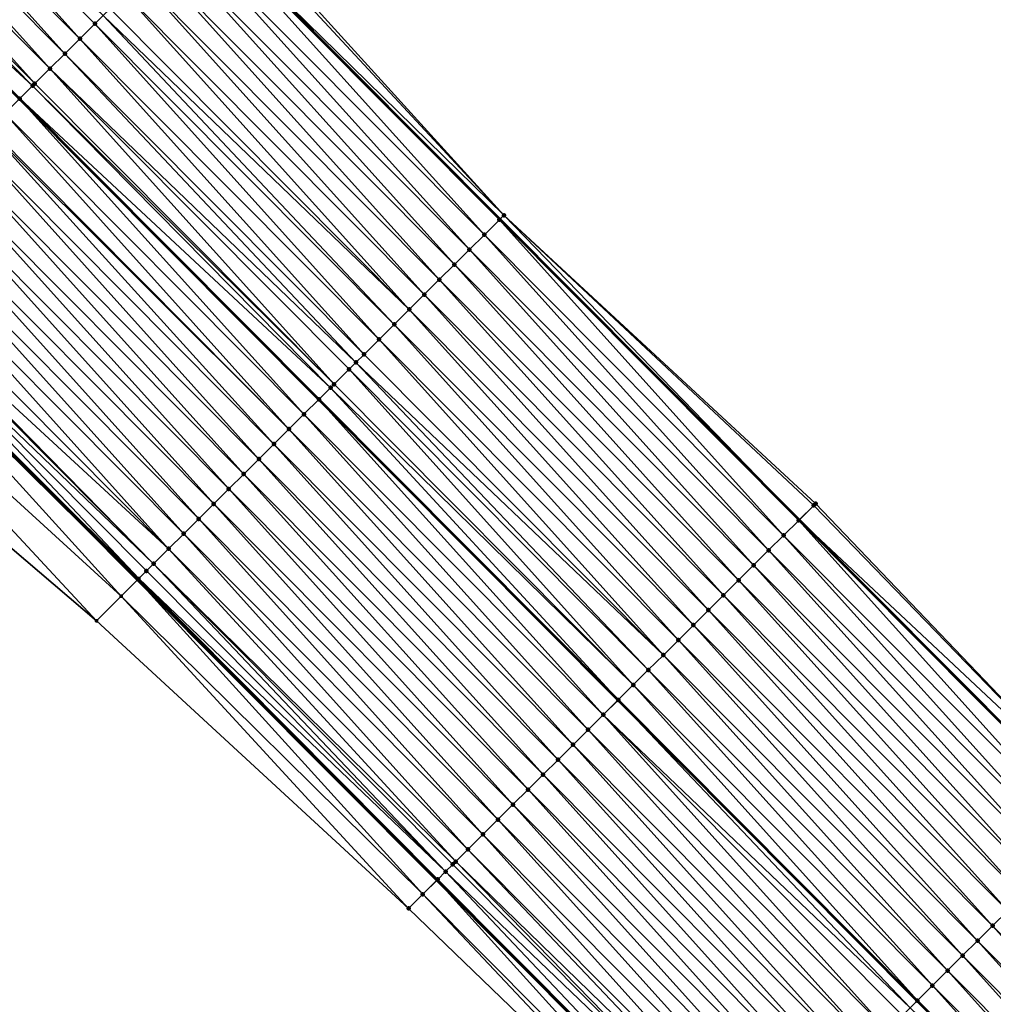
# Model space of a CAD drawing. Header units: feet. Extents: x 2017353 to 2024169, y 808050 to 818690.
# Tile 208 of 256: x 2020226 to 2020272, y 816005 to 816052. Entities that reach past the tile are written whole.
import ezdxf

# ---------------------------------------------------------------- set-up
doc = ezdxf.new("R2010")
doc.units = ezdxf.units.FT
doc.header["$MEASUREMENT"] = 0
for name, color, linetype, lineweight in [('EP_Travel Lane', 172, 'Continuous', 53), ('SB-Road Shots', 141, 'Continuous', 100), ('SB-Road X-Section', 40, 'Continuous', 13), ('STRIPING', 60, 'Continuous', 53)]:
    doc.layers.add(name, color=color, linetype=linetype, lineweight=lineweight)
doc.layers.add('I-77-MM15-17_SB-Surface-BORDER', color=7, linetype='Continuous')
doc.layers.add('I-77-MM15-17_SB-Surface-TIN', color=7, linetype='Continuous')

msp = doc.modelspace()

# ---------------------------------------------------------------- linework, layer by layer
at = {"layer": 'EP_Travel Lane'}
for points in [[(2020178.348156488, 816113.2607741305, 251.1226351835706), (2020192.455198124, 816099.0841670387, 250.9992503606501), (2020206.562167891, 816084.9076321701, 250.8584773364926), (2020220.669156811, 816070.7310780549, 250.7223292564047), (2020234.77671693, 816056.5539499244, 250.7243469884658), (2020248.883790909, 816042.3773103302, 250.6087816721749), (2020262.990891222, 816028.2006442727, 250.4995820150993), (2020277.09796021, 816014.0240096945, 250.3827974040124)], [(2020147.136741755, 816110.4209932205, 250.7558075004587), (2020161.246465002, 816096.2471822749, 250.6169711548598), (2020175.356261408, 816082.0732978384, 250.4958218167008), (2020189.466189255, 816067.899281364, 250.406463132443), (2020203.575907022, 816053.7254759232, 250.2663043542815), (2020217.685651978, 816039.5516431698, 250.1327209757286), (2020231.795476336, 816025.3777306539, 250.0183346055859), (2020245.905299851, 816011.2038189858, 249.903746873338), (2020260.015170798, 815997.0298596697, 249.8006359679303), (2020274.125037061, 815982.8559050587, 249.6963866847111)]]:
    msp.add_polyline3d(points, dxfattribs=at)
at = {"layer": 'I-77-MM15-17_SB-Surface-BORDER', "color": 3, "linetype": 'Continuous', "lineweight": -3}
for points in [[(2020179.032335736, 816113.9416686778, 251.1138559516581), (2020193.445964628, 816100.0700636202, 251.0002424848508), (2020206.73859985, 816085.0831962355, 250.8587358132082), (2020221.353351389, 816071.4119583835, 250.7171150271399), (2020235.612279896, 816057.3853732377, 250.7291265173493), (2020249.069134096, 816042.5617324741, 250.610179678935), (2020263.764641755, 816028.9705800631, 250.5017501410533), (2020277.581911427, 816014.5055531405, 250.3867891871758)], [(2020272.17283029, 815980.9141399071, 249.5921255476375), (2020258.970484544, 815995.99076692, 249.7441326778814), (2020244.573636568, 816009.8793578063, 249.8230065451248), (2020229.854238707, 816023.4470217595, 249.8970260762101), (2020214.590293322, 816036.4732472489, 249.918203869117), (2020202.082503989, 816052.2403502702, 250.1515046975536), (2020187.715242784, 816066.1582150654, 250.2506609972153), (2020174.756157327, 816081.4764765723, 250.4549327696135), (2020159.982902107, 816094.9905637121, 250.5269917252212), (2020146.820160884, 816110.106126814, 250.7363368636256)]]:
    msp.add_polyline3d(points, dxfattribs=at)
at = {"layer": 'I-77-MM15-17_SB-Surface-TIN', "color": 128, "linetype": 'Continuous', "lineweight": -3}
for points in [[(2020229.080595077, 816050.8872670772, 250.5443900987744), (2020215.682135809, 816065.7695019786, 250.6045951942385), (2020214.973204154, 816065.0642247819, 250.5833443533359)], [(2020229.080595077, 816050.8872670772, 250.5443900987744), (2020229.789541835, 816051.5925290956, 250.5692940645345), (2020215.682135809, 816065.7695019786, 250.6045951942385)], [(2020229.789541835, 816051.5925290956, 250.5692940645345), (2020230.177408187, 816051.9783808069, 250.5827631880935), (2020215.682135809, 816065.7695019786, 250.6045951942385)], [(2020228.371650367, 816050.1820029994, 250.5199817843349), (2020214.973204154, 816065.0642247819, 250.5833443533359), (2020214.264268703, 816064.358951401, 250.5611750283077)], [(2020228.371650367, 816050.1820029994, 250.5199817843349), (2020229.080595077, 816050.8872670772, 250.5443900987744), (2020214.973204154, 816065.0642247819, 250.5833443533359)], [(2020227.662701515, 816049.4767430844, 250.4945714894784), (2020214.264268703, 816064.358951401, 250.5611750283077), (2020213.555330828, 816063.6536804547, 250.5384197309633)], [(2020227.662701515, 816049.4767430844, 250.4945714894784), (2020228.371650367, 816050.1820029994, 250.5199817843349), (2020214.264268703, 816064.358951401, 250.5611750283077)], [(2020226.953740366, 816048.7714955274, 250.4661866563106), (2020213.555330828, 816063.6536804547, 250.5384197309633), (2020212.846388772, 816062.9484137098, 250.5146531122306)], [(2020226.953740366, 816048.7714955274, 250.4661866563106), (2020227.662701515, 816049.4767430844, 250.4945714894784), (2020213.555330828, 816063.6536804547, 250.5384197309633)], [(2020226.851553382, 816048.669845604, 250.4618780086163), (2020212.846388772, 816062.9484137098, 250.5146531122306), (2020212.137445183, 816062.2431485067, 250.4905153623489)], [(2020226.851553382, 816048.669845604, 250.4618780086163), (2020226.953740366, 816048.7714955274, 250.4661866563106), (2020212.846388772, 816062.9484137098, 250.5146531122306)], [(2020226.244770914, 816048.0662563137, 250.4357935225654), (2020212.137445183, 816062.2431485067, 250.4905153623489), (2020226.236051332, 816048.0575827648, 250.4354008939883)], [(2020226.244770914, 816048.0662563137, 250.4357935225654), (2020226.851553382, 816048.669845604, 250.4618780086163), (2020212.137445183, 816062.2431485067, 250.4905153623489)], [(2020249.069134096, 816042.5617324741, 250.610179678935), (2020235.612279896, 816057.3853732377, 250.7291265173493), (2020235.46095215, 816057.2347898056, 250.7289155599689)], [(2020249.069134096, 816042.5617324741, 250.610179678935), (2020235.46095215, 816057.2347898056, 250.7289155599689), (2020234.77671693, 816056.5539499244, 250.7243469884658)], [(2020248.150253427, 816041.6475051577, 250.5927181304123), (2020234.752088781, 816056.5294439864, 250.7241825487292), (2020234.043179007, 816055.8241448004, 250.7082248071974)], [(2020248.859162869, 816042.352804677, 250.6085959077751), (2020234.77671693, 816056.5539499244, 250.7243469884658), (2020234.752088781, 816056.5294439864, 250.7241825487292)], [(2020248.150253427, 816041.6475051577, 250.5927181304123), (2020248.859162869, 816042.352804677, 250.6085959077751), (2020234.752088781, 816056.5294439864, 250.7241825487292)], [(2020249.069134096, 816042.5617324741, 250.610179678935), (2020234.77671693, 816056.5539499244, 250.7243469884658), (2020248.883790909, 816042.3773103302, 250.6087816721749)], [(2020248.859162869, 816042.352804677, 250.6085959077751), (2020248.883790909, 816042.3773103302, 250.6087816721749), (2020234.77671693, 816056.5539499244, 250.7243469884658)], [(2020247.441293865, 816040.9422560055, 250.5647169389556), (2020234.043179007, 816055.8241448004, 250.7082248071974), (2020233.334235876, 816055.118879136, 250.6841983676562)], [(2020247.441293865, 816040.9422560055, 250.5647169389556), (2020248.150253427, 816041.6475051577, 250.5927181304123), (2020234.043179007, 816055.8241448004, 250.7082248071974)], [(2020246.732343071, 816040.236998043, 250.5388363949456), (2020233.334235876, 816055.118879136, 250.6841983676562), (2020232.625291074, 816054.4136151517, 250.6597676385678)], [(2020246.732343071, 816040.236998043, 250.5388363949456), (2020247.441293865, 816040.9422560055, 250.5647169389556), (2020233.334235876, 816055.118879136, 250.6841983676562)], [(2020246.023399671, 816039.5317326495, 250.5147445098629), (2020232.625291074, 816054.4136151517, 250.6597676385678), (2020231.916358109, 816053.7083392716, 250.6382001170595)], [(2020246.023399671, 816039.5317326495, 250.5147445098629), (2020246.732343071, 816040.236998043, 250.5388363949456), (2020232.625291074, 816054.4136151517, 250.6597676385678)], [(2020245.314461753, 816038.8264617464, 250.4919788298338), (2020231.916358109, 816053.7083392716, 250.6382001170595), (2020231.207420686, 816053.0030678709, 250.6155544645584)], [(2020245.314461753, 816038.8264617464, 250.4919788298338), (2020246.023399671, 816039.5317326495, 250.5147445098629), (2020231.916358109, 816053.7083392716, 250.6382001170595)], [(2020244.605524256, 816038.1211904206, 250.4693148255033), (2020231.207420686, 816053.0030678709, 250.6155544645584), (2020230.498483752, 816052.2977959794, 250.5930269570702)], [(2020244.605524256, 816038.1211904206, 250.4693148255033), (2020245.314461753, 816038.8264617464, 250.4919788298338), (2020231.207420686, 816053.0030678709, 250.6155544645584)], [(2020244.605524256, 816038.1211904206, 250.4693148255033), (2020230.498483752, 816052.2977959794, 250.5930269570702), (2020230.177408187, 816051.9783808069, 250.5827631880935)], [(2020243.896584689, 816037.4159211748, 250.4461502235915), (2020230.177408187, 816051.9783808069, 250.5827631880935), (2020229.789541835, 816051.5925290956, 250.5692940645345)], [(2020243.896584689, 816037.4159211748, 250.4461502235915), (2020244.605524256, 816038.1211904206, 250.4693148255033), (2020230.177408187, 816051.9783808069, 250.5827631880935)], [(2020243.187646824, 816036.710650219, 250.4233971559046), (2020229.789541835, 816051.5925290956, 250.5692940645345), (2020229.080595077, 816050.8872670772, 250.5443900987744)], [(2020243.187646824, 816036.710650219, 250.4233971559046), (2020243.896584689, 816037.4159211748, 250.4461502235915), (2020229.789541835, 816051.5925290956, 250.5692940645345)], [(2020242.478707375, 816036.0053808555, 250.4002608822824), (2020229.080595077, 816050.8872670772, 250.5443900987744), (2020228.371650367, 816050.1820029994, 250.5199817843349)], [(2020242.478707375, 816036.0053808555, 250.4002608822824), (2020243.187646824, 816036.710650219, 250.4233971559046), (2020229.080595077, 816050.8872670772, 250.5443900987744)], [(2020242.093796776, 816035.622467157, 250.3871830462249), (2020228.371650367, 816050.1820029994, 250.5199817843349), (2020227.662701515, 816049.4767430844, 250.4945714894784)], [(2020242.093796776, 816035.622467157, 250.3871830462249), (2020242.478707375, 816036.0053808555, 250.4002608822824), (2020228.371650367, 816050.1820029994, 250.5199817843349)], [(2020241.060798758, 816034.5948719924, 250.3468000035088), (2020227.662701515, 816049.4767430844, 250.4945714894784), (2020226.953740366, 816048.7714955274, 250.4661866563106)], [(2020241.76976196, 816035.3001174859, 250.3756818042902), (2020242.093796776, 816035.622467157, 250.3871830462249), (2020227.662701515, 816049.4767430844, 250.4945714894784)], [(2020241.060798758, 816034.5948719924, 250.3468000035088), (2020241.76976196, 816035.3001174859, 250.3756818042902), (2020227.662701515, 816049.4767430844, 250.4945714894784)], [(2020240.896733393, 816034.4316728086, 250.3394094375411), (2020226.851553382, 816048.669845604, 250.4618780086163), (2020226.244770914, 816048.0662563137, 250.4357935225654)], [(2020241.060798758, 816034.5948719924, 250.3468000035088), (2020226.953740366, 816048.7714955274, 250.4661866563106), (2020226.851553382, 816048.669845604, 250.4618780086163)], [(2020240.896733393, 816034.4316728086, 250.3394094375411), (2020241.060798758, 816034.5948719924, 250.3468000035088), (2020226.851553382, 816048.669845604, 250.4618780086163)], [(2020239.642842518, 816033.1844109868, 250.2818197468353), (2020226.236051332, 816048.0575827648, 250.4354008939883), (2020225.535795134, 816047.3610234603, 250.4038695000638)], [(2020226.244770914, 816048.0662563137, 250.4357935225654), (2020226.236051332, 816048.0575827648, 250.4354008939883), (2020240.343099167, 816033.880969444, 250.313508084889)], [(2020239.642842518, 816033.1844109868, 250.2818197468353), (2020240.343099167, 816033.880969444, 250.313508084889), (2020226.236051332, 816048.0575827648, 250.4354008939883)], [(2020240.351818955, 816033.8896431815, 250.3139026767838), (2020240.896733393, 816034.4316728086, 250.3394094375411), (2020226.244770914, 816048.0662563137, 250.4357935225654)], [(2020240.351818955, 816033.8896431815, 250.3139026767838), (2020226.244770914, 816048.0662563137, 250.4357935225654), (2020240.343099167, 816033.880969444, 250.313508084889)], [(2020238.933879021, 816032.4791657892, 250.2528667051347), (2020225.535795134, 816047.3610234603, 250.4038695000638), (2020224.826819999, 816046.655789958, 250.372101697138)], [(2020238.933879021, 816032.4791657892, 250.2528667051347), (2020239.642842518, 816033.1844109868, 250.2818197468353), (2020225.535795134, 816047.3610234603, 250.4038695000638)], [(2020238.933879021, 816032.4791657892, 250.2528667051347), (2020224.826819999, 816046.655789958, 250.372101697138), (2020224.764604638, 816046.5939028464, 250.3693252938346)], [(2020238.224924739, 816031.7739113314, 250.2261425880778), (2020224.764604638, 816046.5939028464, 250.3693252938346), (2020224.1178506, 816045.9505506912, 250.341721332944)], [(2020238.224924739, 816031.7739113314, 250.2261425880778), (2020238.933879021, 816032.4791657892, 250.2528667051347), (2020224.764604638, 816046.5939028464, 250.3693252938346)], [(2020237.515982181, 816031.0686450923, 250.202254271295), (2020224.1178506, 816045.9505506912, 250.341721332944), (2020223.408896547, 816045.2452960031, 250.3150529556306)], [(2020237.515982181, 816031.0686450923, 250.202254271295), (2020238.224924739, 816031.7739113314, 250.2261425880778), (2020224.1178506, 816045.9505506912, 250.341721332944)], [(2020236.807054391, 816030.3633640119, 250.1819382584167), (2020223.408896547, 816045.2452960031, 250.3150529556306), (2020222.699970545, 816044.5400131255, 250.2951697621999)], [(2020236.807054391, 816030.3633640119, 250.1819382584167), (2020237.515982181, 816031.0686450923, 250.202254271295), (2020223.408896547, 816045.2452960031, 250.3150529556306)], [(2020236.098132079, 816029.6580774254, 250.1629475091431), (2020222.699970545, 816044.5400131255, 250.2951697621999), (2020221.991053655, 816043.8347210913, 250.2774906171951)], [(2020236.098132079, 816029.6580774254, 250.1629475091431), (2020236.807054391, 816030.3633640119, 250.1819382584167), (2020222.699970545, 816044.5400131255, 250.2951697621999)], [(2020235.389199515, 816028.9528011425, 250.1414767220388), (2020221.991053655, 816043.8347210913, 250.2774906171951), (2020221.282130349, 816043.1294355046, 250.2582595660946)], [(2020235.389199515, 816028.9528011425, 250.1414767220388), (2020236.098132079, 816029.6580774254, 250.1629475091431), (2020221.991053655, 816043.8347210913, 250.2774906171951)], [(2020234.680258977, 816028.2475328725, 250.1180772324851), (2020221.282130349, 816043.1294355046, 250.2582595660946), (2020220.573192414, 816042.4241646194, 250.235489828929)], [(2020234.680258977, 816028.2475328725, 250.1180772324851), (2020235.389199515, 816028.9528011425, 250.1414767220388), (2020221.282130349, 816043.1294355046, 250.2582595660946)], [(2020249.069134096, 816042.5617324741, 250.610179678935), (2020248.883790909, 816042.3773103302, 250.6087816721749), (2020262.990891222, 816028.2006442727, 250.4995820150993)], [(2020263.675115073, 816028.8814963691, 250.5013053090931), (2020249.069134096, 816042.5617324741, 250.610179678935), (2020262.990891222, 816028.2006442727, 250.4995820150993)], [(2020263.675115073, 816028.8814963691, 250.5013053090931), (2020263.764641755, 816028.9705800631, 250.5017501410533), (2020249.069134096, 816042.5617324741, 250.610179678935)], [(2020233.971318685, 816027.5422643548, 250.0947373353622), (2020220.573192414, 816042.4241646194, 250.235489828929), (2020219.864260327, 816041.7188878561, 250.2141348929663)], [(2020233.971318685, 816027.5422643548, 250.0947373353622), (2020234.680258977, 816028.2475328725, 250.1180772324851), (2020220.573192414, 816042.4241646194, 250.235489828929)], [(2020262.257335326, 816027.4708580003, 250.4790165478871), (2020248.859162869, 816042.352804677, 250.6085959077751), (2020248.150253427, 816041.6475051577, 250.5927181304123)], [(2020262.966263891, 816028.1761383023, 250.4995199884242), (2020248.883790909, 816042.3773103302, 250.6087816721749), (2020248.859162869, 816042.352804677, 250.6085959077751)], [(2020262.257335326, 816027.4708580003, 250.4790165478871), (2020262.966263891, 816028.1761383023, 250.4995199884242), (2020248.859162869, 816042.352804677, 250.6085959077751)], [(2020262.966263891, 816028.1761383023, 250.4995199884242), (2020262.990891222, 816028.2006442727, 250.4995820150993), (2020248.883790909, 816042.3773103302, 250.6087816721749)], [(2020233.262376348, 816026.8369978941, 250.0709023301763), (2020219.864260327, 816041.7188878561, 250.2141348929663), (2020219.155327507, 816041.0136118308, 250.1926024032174)], [(2020233.262376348, 816026.8369978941, 250.0709023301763), (2020233.971318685, 816027.5422643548, 250.0947373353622), (2020219.864260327, 816041.7188878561, 250.2141348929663)], [(2020261.54838074, 816026.7656038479, 250.4522189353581), (2020248.150253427, 816041.6475051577, 250.5927181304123), (2020247.441293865, 816040.9422560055, 250.5647169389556)], [(2020261.54838074, 816026.7656038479, 250.4522189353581), (2020262.257335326, 816027.4708580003, 250.4790165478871), (2020248.150253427, 816041.6475051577, 250.5927181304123)], [(2020233.262376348, 816026.8369978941, 250.0709023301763), (2020219.155327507, 816041.0136118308, 250.1926024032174), (2020218.532229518, 816040.3937661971, 250.1690436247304)], [(2020260.839420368, 816026.0603555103, 250.4240216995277), (2020247.441293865, 816040.9422560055, 250.5647169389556), (2020246.732343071, 816040.236998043, 250.5388363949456)], [(2020260.839420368, 816026.0603555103, 250.4240216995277), (2020261.54838074, 816026.7656038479, 250.4522189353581), (2020247.441293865, 816040.9422560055, 250.5647169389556)], [(2020232.553409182, 816026.1317563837, 250.0410617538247), (2020218.446369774, 816040.3083608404, 250.1650439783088), (2020218.116693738, 816039.9804410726, 250.148288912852)], [(2020232.553409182, 816026.1317563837, 250.0410617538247), (2020218.532229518, 816040.3937661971, 250.1690436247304), (2020218.446369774, 816040.3083608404, 250.1650439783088)], [(2020232.553409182, 816026.1317563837, 250.0410617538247), (2020233.262376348, 816026.8369978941, 250.0709023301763), (2020218.532229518, 816040.3937661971, 250.1690436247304)], [(2020260.130469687, 816025.355097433, 250.3981687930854), (2020246.732343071, 816040.236998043, 250.5388363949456), (2020246.023399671, 816039.5317326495, 250.5147445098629)], [(2020260.130469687, 816025.355097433, 250.3981687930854), (2020260.839420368, 816026.0603555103, 250.4240216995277), (2020246.732343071, 816040.236998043, 250.5388363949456)], [(2020231.854641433, 816025.4365798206, 250.0214313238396), (2020218.116693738, 816039.9804410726, 250.148288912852), (2020217.685651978, 816039.5516431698, 250.1327209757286)], [(2020231.854641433, 816025.4365798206, 250.0214313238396), (2020232.213515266, 816025.793662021, 250.0251356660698), (2020218.116693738, 816039.9804410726, 250.148288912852)], [(2020232.213515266, 816025.793662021, 250.0251356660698), (2020232.553409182, 816026.1317563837, 250.0410617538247), (2020218.116693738, 816039.9804410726, 250.148288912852)], [(2020231.01780582, 816024.604212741, 249.9776311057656), (2020217.563697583, 816039.430323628, 250.1283163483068), (2020216.232197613, 816038.1061521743, 250.0321907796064)], [(2020217.563697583, 816039.430323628, 250.1283163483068), (2020231.795476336, 816025.3777306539, 250.0183346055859), (2020217.685651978, 816039.5516431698, 250.1327209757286)], [(2020231.01780582, 816024.604212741, 249.9776311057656), (2020231.795476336, 816025.3777306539, 250.0183346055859), (2020217.563697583, 816039.430323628, 250.1283163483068)], [(2020231.854641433, 816025.4365798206, 250.0214313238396), (2020217.685651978, 816039.5516431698, 250.1327209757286), (2020231.795476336, 816025.3777306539, 250.0183346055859)], [(2020259.421527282, 816024.6498310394, 250.3743176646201), (2020246.023399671, 816039.5317326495, 250.5147445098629), (2020245.314461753, 816038.8264617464, 250.4919788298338)], [(2020259.421527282, 816024.6498310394, 250.3743176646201), (2020260.130469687, 816025.355097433, 250.3981687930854), (2020246.023399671, 816039.5317326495, 250.5147445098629)], [(2020258.712582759, 816023.9445667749, 250.3499540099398), (2020245.314461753, 816038.8264617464, 250.4919788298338), (2020244.605524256, 816038.1211904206, 250.4693148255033)], [(2020258.712582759, 816023.9445667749, 250.3499540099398), (2020259.421527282, 816024.6498310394, 250.3743176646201), (2020245.314461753, 816038.8264617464, 250.4919788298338)], [(2020229.854238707, 816023.4470217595, 249.8970260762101), (2020216.232197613, 816038.1061521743, 250.0321907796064), (2020214.590293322, 816036.4732472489, 249.918203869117)], [(2020231.01780582, 816024.604212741, 249.9776311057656), (2020216.232197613, 816038.1061521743, 250.0321907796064), (2020229.854238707, 816023.4470217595, 249.8970260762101)], [(2020258.003642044, 816023.239298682, 250.3265118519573), (2020244.605524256, 816038.1211904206, 250.4693148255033), (2020243.896584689, 816037.4159211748, 250.4461502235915)], [(2020258.003642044, 816023.239298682, 250.3265118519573), (2020258.712582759, 816023.9445667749, 250.3499540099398), (2020244.605524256, 816038.1211904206, 250.4693148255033)], [(2020257.294699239, 816022.5340326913, 250.3025637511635), (2020243.896584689, 816037.4159211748, 250.4461502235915), (2020243.187646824, 816036.710650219, 250.4233971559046)], [(2020257.294699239, 816022.5340326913, 250.3025637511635), (2020258.003642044, 816023.239298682, 250.3265118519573), (2020243.896584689, 816037.4159211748, 250.4461502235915)], [(2020256.58574846, 816021.8287747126, 250.2766870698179), (2020243.187646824, 816036.710650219, 250.4233971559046), (2020242.478707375, 816036.0053808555, 250.4002608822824)], [(2020256.58574846, 816021.8287747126, 250.2766870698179), (2020257.294699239, 816022.5340326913, 250.3025637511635), (2020243.187646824, 816036.710650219, 250.4233971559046)], [(2020256.58574846, 816021.8287747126, 250.2766870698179), (2020242.478707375, 816036.0053808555, 250.4002608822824), (2020242.093796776, 816035.622467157, 250.3871830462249)], [(2020255.876801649, 816021.1235127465, 250.2517702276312), (2020242.093796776, 816035.622467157, 250.3871830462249), (2020241.76976196, 816035.3001174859, 250.3756818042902)], [(2020255.876801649, 816021.1235127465, 250.2517702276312), (2020256.58574846, 816021.8287747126, 250.2766870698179), (2020242.093796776, 816035.622467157, 250.3871830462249)], [(2020255.16784924, 816020.4182564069, 250.2254990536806), (2020241.76976196, 816035.3001174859, 250.3756818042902), (2020241.060798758, 816034.5948719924, 250.3468000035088)], [(2020255.16784924, 816020.4182564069, 250.2254990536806), (2020255.876801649, 816021.1235127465, 250.2517702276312), (2020241.76976196, 816035.3001174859, 250.3756818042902)], [(2020255.16784924, 816020.4182564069, 250.2254990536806), (2020241.060798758, 816034.5948719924, 250.3468000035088), (2020240.896733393, 816034.4316728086, 250.3394094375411)], [(2020254.458882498, 816019.7130144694, 250.1957613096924), (2020240.896733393, 816034.4316728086, 250.3394094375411), (2020240.351818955, 816033.8896431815, 250.3139026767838)], [(2020254.458882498, 816019.7130144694, 250.1957613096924), (2020255.16784924, 816020.4182564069, 250.2254990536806), (2020240.896733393, 816034.4316728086, 250.3394094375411)], [(2020253.749919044, 816019.0077692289, 250.1668185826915), (2020240.343099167, 816033.880969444, 250.313508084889), (2020239.642842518, 816033.1844109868, 250.2818197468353)], [(2020240.351818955, 816033.8896431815, 250.3139026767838), (2020240.343099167, 816033.880969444, 250.313508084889), (2020254.450162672, 816019.704340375, 250.1954053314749)], [(2020253.749919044, 816019.0077692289, 250.1668185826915), (2020254.450162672, 816019.704340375, 250.1954053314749), (2020240.343099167, 816033.880969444, 250.313508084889)], [(2020254.458882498, 816019.7130144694, 250.1957613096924), (2020240.351818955, 816033.8896431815, 250.3139026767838), (2020254.450162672, 816019.704340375, 250.1954053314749)], [(2020253.040960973, 816018.302518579, 250.1391779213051), (2020239.642842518, 816033.1844109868, 250.2818197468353), (2020238.933879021, 816032.4791657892, 250.2528667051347)], [(2020253.040960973, 816018.302518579, 250.1391779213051), (2020253.749919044, 816019.0077692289, 250.1668185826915), (2020239.642842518, 816033.1844109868, 250.2818197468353)], [(2020252.332007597, 816017.5972632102, 250.112673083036), (2020238.933879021, 816032.4791657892, 250.2528667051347), (2020238.224924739, 816031.7739113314, 250.2261425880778)], [(2020252.332007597, 816017.5972632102, 250.112673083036), (2020253.040960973, 816018.302518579, 250.1391779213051), (2020238.933879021, 816032.4791657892, 250.2528667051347)], [(2020251.62306598, 816016.8919960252, 250.0890123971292), (2020238.224924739, 816031.7739113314, 250.2261425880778), (2020237.515982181, 816031.0686450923, 250.202254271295)], [(2020251.62306598, 816016.8919960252, 250.0890123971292), (2020252.332007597, 816017.5972632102, 250.112673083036), (2020238.224924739, 816031.7739113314, 250.2261425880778)], [(2020250.914144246, 816016.1867088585, 250.0701613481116), (2020237.515982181, 816031.0686450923, 250.202254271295), (2020236.807054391, 816030.3633640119, 250.1819382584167)], [(2020250.914144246, 816016.1867088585, 250.0701613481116), (2020251.62306598, 816016.8919960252, 250.0890123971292), (2020237.515982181, 816031.0686450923, 250.202254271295)], [(2020250.205221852, 816015.4814223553, 250.0511505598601), (2020236.807054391, 816030.3633640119, 250.1819382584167), (2020236.098132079, 816029.6580774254, 250.1629475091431)], [(2020250.205221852, 816015.4814223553, 250.0511505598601), (2020250.914144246, 816016.1867088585, 250.0701613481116), (2020236.807054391, 816030.3633640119, 250.1819382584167)], [(2020249.496288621, 816014.7761467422, 250.0295185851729), (2020236.098132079, 816029.6580774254, 250.1629475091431), (2020235.389199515, 816028.9528011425, 250.1414767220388)], [(2020249.496288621, 816014.7761467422, 250.0295185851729), (2020250.205221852, 816015.4814223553, 250.0511505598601), (2020236.098132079, 816029.6580774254, 250.1629475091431)], [(2020263.675115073, 816028.8814963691, 250.5013053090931), (2020277.581911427, 816014.5055531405, 250.3867891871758), (2020263.764641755, 816028.9705800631, 250.5017501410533)], [(2020248.787351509, 816014.0708750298, 250.0069476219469), (2020235.389199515, 816028.9528011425, 250.1414767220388), (2020234.680258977, 816028.2475328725, 250.1180772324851)], [(2020248.787351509, 816014.0708750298, 250.0069476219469), (2020249.496288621, 816014.7761467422, 250.0295185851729), (2020235.389199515, 816028.9528011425, 250.1414767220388)], [(2020263.675115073, 816028.8814963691, 250.5013053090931), (2020262.990891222, 816028.2006442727, 250.4995820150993), (2020277.581911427, 816014.5055531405, 250.3867891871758)], [(2020248.078418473, 816013.365599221, 249.9853627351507), (2020234.680258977, 816028.2475328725, 250.1180772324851), (2020233.971318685, 816027.5422643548, 250.0947373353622)], [(2020248.078418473, 816013.365599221, 249.9853627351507), (2020248.787351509, 816014.0708750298, 250.0069476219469), (2020234.680258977, 816028.2475328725, 250.1180772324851)], [(2020262.257335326, 816027.4708580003, 250.4790165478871), (2020276.364415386, 816013.2942126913, 250.3648627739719), (2020262.966263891, 816028.1761383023, 250.4995199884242)], [(2020262.966263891, 816028.1761383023, 250.4995199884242), (2020277.073332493, 816013.9995045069, 250.3825942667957), (2020262.990891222, 816028.2006442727, 250.4995820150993)], [(2020262.966263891, 816028.1761383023, 250.4995199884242), (2020276.364415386, 816013.2942126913, 250.3648627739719), (2020277.073332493, 816013.9995045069, 250.3825942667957)], [(2020277.581911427, 816014.5055531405, 250.3867891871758), (2020262.990891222, 816028.2006442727, 250.4995820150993), (2020277.09796021, 816014.0240096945, 250.3827974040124)], [(2020277.073332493, 816013.9995045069, 250.3825942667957), (2020277.09796021, 816014.0240096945, 250.3827974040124), (2020262.990891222, 816028.2006442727, 250.4995820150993)], [(2020247.369483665, 816012.6603251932, 249.9633491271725), (2020233.971318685, 816027.5422643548, 250.0947373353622), (2020233.262376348, 816026.8369978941, 250.0709023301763)], [(2020247.369483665, 816012.6603251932, 249.9633491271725), (2020248.078418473, 816013.365599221, 249.9853627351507), (2020233.971318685, 816027.5422643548, 250.0947373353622)], [(2020261.54838074, 816026.7656038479, 250.4522189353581), (2020275.655461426, 816012.588957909, 250.33821733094), (2020262.257335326, 816027.4708580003, 250.4790165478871)], [(2020262.257335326, 816027.4708580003, 250.4790165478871), (2020275.655461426, 816012.588957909, 250.33821733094), (2020276.364415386, 816013.2942126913, 250.3648627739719)], [(2020246.79747797, 816012.0912823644, 249.9444800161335), (2020233.262376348, 816026.8369978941, 250.0709023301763), (2020232.553409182, 816026.1317563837, 250.0410617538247)], [(2020246.79747797, 816012.0912823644, 249.9444800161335), (2020247.369483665, 816012.6603251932, 249.9633491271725), (2020233.262376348, 816026.8369978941, 250.0709023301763)], [(2020260.839420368, 816026.0603555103, 250.4240216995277), (2020274.946503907, 816011.883706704, 250.3107108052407), (2020261.54838074, 816026.7656038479, 250.4522189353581)], [(2020261.54838074, 816026.7656038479, 250.4522189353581), (2020274.946503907, 816011.883706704, 250.3107108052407), (2020275.655461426, 816012.588957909, 250.33821733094)], [(2020246.316734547, 816011.6130576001, 249.9251730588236), (2020232.213515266, 816025.793662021, 250.0251356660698), (2020231.854641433, 816025.4365798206, 250.0214313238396)], [(2020246.316734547, 816011.6130576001, 249.9251730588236), (2020232.553409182, 816026.1317563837, 250.0410617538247), (2020232.213515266, 816025.793662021, 250.0251356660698)], [(2020246.316734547, 816011.6130576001, 249.9251730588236), (2020246.660541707, 816011.9550583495, 249.9396062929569), (2020232.553409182, 816026.1317563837, 250.0410617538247)], [(2020246.660541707, 816011.9550583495, 249.9396062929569), (2020246.79747797, 816012.0912823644, 249.9444800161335), (2020232.553409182, 816026.1317563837, 250.0410617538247)], [(2020260.130469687, 816025.355097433, 250.3981687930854), (2020274.237547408, 816011.1784544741, 250.2834510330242), (2020260.839420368, 816026.0603555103, 250.4240216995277)], [(2020260.839420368, 816026.0603555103, 250.4240216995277), (2020274.237547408, 816011.1784544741, 250.2834510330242), (2020274.946503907, 816011.883706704, 250.3107108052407)], [(2020245.242545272, 816010.5446377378, 249.8649032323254), (2020231.795476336, 816025.3777306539, 250.0183346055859), (2020231.01780582, 816024.604212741, 249.9776311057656)], [(2020245.951560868, 816011.2498305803, 249.9064582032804), (2020231.854641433, 816025.4365798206, 250.0214313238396), (2020231.795476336, 816025.3777306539, 250.0183346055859)], [(2020245.951560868, 816011.2498305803, 249.9064582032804), (2020231.795476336, 816025.3777306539, 250.0183346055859), (2020245.905299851, 816011.2038189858, 249.903746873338)], [(2020245.242545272, 816010.5446377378, 249.8649032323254), (2020245.905299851, 816011.2038189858, 249.903746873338), (2020231.795476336, 816025.3777306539, 250.0183346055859)], [(2020245.951560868, 816011.2498305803, 249.9064582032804), (2020246.316734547, 816011.6130576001, 249.9251730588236), (2020231.854641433, 816025.4365798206, 250.0214313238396)], [(2020259.421527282, 816024.6498310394, 250.3743176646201), (2020273.528610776, 816010.473182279, 250.260996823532), (2020260.130469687, 816025.355097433, 250.3981687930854)], [(2020260.130469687, 816025.355097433, 250.3981687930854), (2020273.528610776, 816010.473182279, 250.260996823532), (2020274.237547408, 816011.1784544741, 250.2834510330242)], [(2020244.573636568, 816009.8793578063, 249.8230065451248), (2020231.01780582, 816024.604212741, 249.9776311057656), (2020229.854238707, 816023.4470217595, 249.8970260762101)], [(2020245.242545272, 816010.5446377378, 249.8649032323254), (2020231.01780582, 816024.604212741, 249.9776311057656), (2020244.573636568, 816009.8793578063, 249.8230065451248)], [(2020258.712582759, 816023.9445667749, 250.3499540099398), (2020272.819676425, 816009.7679077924, 250.2390942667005), (2020259.421527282, 816024.6498310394, 250.3743176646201)], [(2020259.421527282, 816024.6498310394, 250.3743176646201), (2020272.819676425, 816009.7679077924, 250.2390942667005), (2020273.528610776, 816010.473182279, 250.260996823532)], [(2020258.003642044, 816023.239298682, 250.3265118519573), (2020272.110731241, 816009.0626441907, 250.2145716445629), (2020258.712582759, 816023.9445667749, 250.3499540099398)], [(2020258.712582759, 816023.9445667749, 250.3499540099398), (2020272.110731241, 816009.0626441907, 250.2145716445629), (2020272.819676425, 816009.7679077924, 250.2390942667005)], [(2020257.294699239, 816022.5340326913, 250.3025637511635), (2020271.401784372, 816008.3573822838, 250.1896410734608), (2020258.003642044, 816023.239298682, 250.3265118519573)], [(2020258.003642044, 816023.239298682, 250.3265118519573), (2020271.401784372, 816008.3573822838, 250.1896410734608), (2020272.110731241, 816009.0626441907, 250.2145716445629)], [(2020256.58574846, 816021.8287747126, 250.2766870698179), (2020270.692840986, 816007.6521168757, 250.1655532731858), (2020257.294699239, 816022.5340326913, 250.3025637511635)], [(2020257.294699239, 816022.5340326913, 250.3025637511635), (2020270.692840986, 816007.6521168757, 250.1655532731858), (2020271.401784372, 816008.3573822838, 250.1896410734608)], [(2020255.876801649, 816021.1235127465, 250.2517702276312), (2020269.983896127, 816006.9468529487, 250.1411089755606), (2020256.58574846, 816021.8287747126, 250.2766870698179)], [(2020256.58574846, 816021.8287747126, 250.2766870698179), (2020269.983896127, 816006.9468529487, 250.1411089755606), (2020270.692840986, 816007.6521168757, 250.1655532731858)], [(2020255.16784924, 816020.4182564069, 250.2254990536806), (2020269.274947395, 816006.2415929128, 250.1157280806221), (2020255.876801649, 816021.1235127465, 250.2517702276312)], [(2020255.876801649, 816021.1235127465, 250.2517702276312), (2020269.274947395, 816006.2415929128, 250.1157280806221), (2020269.983896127, 816006.9468529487, 250.1411089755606)], [(2020254.458882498, 816019.7130144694, 250.1957613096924), (2020268.565984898, 816005.5363467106, 250.0870173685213), (2020255.16784924, 816020.4182564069, 250.2254990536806)], [(2020255.16784924, 816020.4182564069, 250.2254990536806), (2020268.565984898, 816005.5363467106, 250.0870173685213), (2020269.274947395, 816006.2415929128, 250.1157280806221)], [(2020253.749919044, 816019.0077692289, 250.1668185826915), (2020268.215904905, 816005.1881105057, 250.0717868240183), (2020254.450162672, 816019.704340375, 250.1954053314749)], [(2020254.458882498, 816019.7130144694, 250.1957613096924), (2020254.450162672, 816019.704340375, 250.1954053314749), (2020268.557264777, 816005.5276725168, 250.086637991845)], [(2020268.215904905, 816005.1881105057, 250.0717868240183), (2020268.557264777, 816005.5276725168, 250.086637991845), (2020254.450162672, 816019.704340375, 250.1954053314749)], [(2020254.458882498, 816019.7130144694, 250.1957613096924), (2020268.557264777, 816005.5276725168, 250.086637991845), (2020268.565984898, 816005.5363467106, 250.0870173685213)], [(2020253.040960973, 816018.302518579, 250.1391779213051), (2020267.148058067, 816004.1258561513, 250.0291518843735), (2020253.749919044, 816019.0077692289, 250.1668185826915)], [(2020253.749919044, 816019.0077692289, 250.1668185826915), (2020267.85701508, 816004.8311078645, 250.0565360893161), (2020268.215904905, 816005.1881105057, 250.0717868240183)], [(2020253.749919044, 816019.0077692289, 250.1668185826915), (2020267.148058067, 816004.1258561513, 250.0291518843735), (2020267.85701508, 816004.8311078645, 250.0565360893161)], [(2020252.332007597, 816017.5972632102, 250.112673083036), (2020266.439111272, 816003.4205941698, 250.0042393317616), (2020253.040960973, 816018.302518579, 250.1391779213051)], [(2020253.040960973, 816018.302518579, 250.1391779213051), (2020266.439111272, 816003.4205941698, 250.0042393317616), (2020267.148058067, 816004.1258561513, 250.0291518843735)], [(2020251.62306598, 816016.8919960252, 250.0890123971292), (2020265.730171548, 816002.7153250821, 249.9810372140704), (2020252.332007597, 816017.5972632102, 250.112673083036)], [(2020252.332007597, 816017.5972632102, 250.112673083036), (2020265.730171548, 816002.7153250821, 249.9810372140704), (2020266.439111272, 816003.4205941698, 250.0042393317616)], [(2020250.914144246, 816016.1867088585, 250.0701613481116), (2020265.021244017, 816002.0100437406, 249.9607845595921), (2020251.62306598, 816016.8919960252, 250.0890123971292)], [(2020251.62306598, 816016.8919960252, 250.0890123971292), (2020265.021244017, 816002.0100437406, 249.9607845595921), (2020265.730171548, 816002.7153250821, 249.9810372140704)], [(2020250.205221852, 816015.4814223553, 250.0511505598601), (2020264.312323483, 816001.3047553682, 249.9422243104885), (2020250.914144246, 816016.1867088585, 250.0701613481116)], [(2020250.914144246, 816016.1867088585, 250.0701613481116), (2020264.312323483, 816001.3047553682, 249.9422243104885), (2020265.021244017, 816002.0100437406, 249.9607845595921)], [(2020249.496288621, 816014.7761467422, 250.0295185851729), (2020263.603394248, 816000.5994757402, 249.9215592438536), (2020250.205221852, 816015.4814223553, 250.0511505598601)], [(2020250.205221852, 816015.4814223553, 250.0511505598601), (2020263.603394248, 816000.5994757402, 249.9215592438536), (2020264.312323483, 816001.3047553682, 249.9422243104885)], [(2020248.787351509, 816014.0708750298, 250.0069476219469), (2020262.894461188, 815999.8941999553, 249.8999691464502), (2020249.496288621, 816014.7761467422, 250.0295185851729)], [(2020249.496288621, 816014.7761467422, 250.0295185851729), (2020262.894461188, 815999.8941999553, 249.8999691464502), (2020263.603394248, 816000.5994757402, 249.9215592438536)], [(2020248.078418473, 816013.365599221, 249.9853627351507), (2020262.185529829, 815999.1889224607, 249.8787905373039), (2020248.787351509, 816014.0708750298, 250.0069476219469)], [(2020248.787351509, 816014.0708750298, 250.0069476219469), (2020262.185529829, 815999.1889224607, 249.8787905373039), (2020262.894461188, 815999.8941999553, 249.8999691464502)], [(2020247.369483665, 816012.6603251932, 249.9633491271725), (2020261.47660198, 815998.4836414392, 249.8584608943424), (2020248.078418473, 816013.365599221, 249.9853627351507)], [(2020248.078418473, 816013.365599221, 249.9853627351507), (2020261.47660198, 815998.4836414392, 249.8584608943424), (2020262.185529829, 815999.1889224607, 249.8787905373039)], [(2020246.79747797, 816012.0912823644, 249.9444800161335), (2020261.141123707, 815998.1498957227, 249.8480171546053), (2020247.369483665, 816012.6603251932, 249.9633491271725)], [(2020247.369483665, 816012.6603251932, 249.9633491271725), (2020261.141123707, 815998.1498957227, 249.8480171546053), (2020261.47660198, 815998.4836414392, 249.8584608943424)], [(2020246.316734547, 816011.6130576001, 249.9251730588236), (2020260.767658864, 815997.7783757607, 249.8344381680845), (2020246.660541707, 816011.9550583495, 249.9396062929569)], [(2020246.660541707, 816011.9550583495, 249.9396062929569), (2020260.767658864, 815997.7783757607, 249.8344381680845), (2020246.79747797, 816012.0912823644, 249.9444800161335)], [(2020246.79747797, 816012.0912823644, 249.9444800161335), (2020260.767658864, 815997.7783757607, 249.8344381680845), (2020261.141123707, 815998.1498957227, 249.8480171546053)], [(2020245.951560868, 816011.2498305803, 249.9064582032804), (2020260.058684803, 815997.0731411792, 249.8029303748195), (2020246.316734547, 816011.6130576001, 249.9251730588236)], [(2020246.316734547, 816011.6130576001, 249.9251730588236), (2020260.058684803, 815997.0731411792, 249.8029303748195), (2020260.767658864, 815997.7783757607, 249.8344381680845)], [(2020245.242545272, 816010.5446377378, 249.8649032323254), (2020259.349686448, 815996.367931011, 249.7655463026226), (2020245.905299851, 816011.2038189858, 249.903746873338)], [(2020245.951560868, 816011.2498305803, 249.9064582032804), (2020245.905299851, 816011.2038189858, 249.903746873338), (2020260.015170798, 815997.0298596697, 249.8006359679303)], [(2020259.349686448, 815996.367931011, 249.7655463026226), (2020260.015170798, 815997.0298596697, 249.8006359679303), (2020245.905299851, 816011.2038189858, 249.903746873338)], [(2020245.951560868, 816011.2498305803, 249.9064582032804), (2020260.015170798, 815997.0298596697, 249.8006359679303), (2020260.058684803, 815997.0731411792, 249.8029303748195)], [(2020245.242545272, 816010.5446377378, 249.8649032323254), (2020244.573636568, 816009.8793578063, 249.8230065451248), (2020258.970484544, 815995.99076692, 249.7441326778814)], [(2020245.242545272, 816010.5446377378, 249.8649032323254), (2020258.970484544, 815995.99076692, 249.7441326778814), (2020259.349686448, 815996.367931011, 249.7655463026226)], [(2020286.217816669, 815994.8859934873, 250.101723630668), (2020272.819676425, 816009.7679077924, 250.2390942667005), (2020272.110731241, 816009.0626441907, 250.2145716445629)], [(2020285.508874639, 815994.1807267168, 250.0779637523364), (2020272.110731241, 816009.0626441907, 250.2145716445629), (2020271.401784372, 816008.3573822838, 250.1896410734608)], [(2020285.508874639, 815994.1807267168, 250.0779637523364), (2020286.217816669, 815994.8859934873, 250.101723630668), (2020272.110731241, 816009.0626441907, 250.2145716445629)], [(2020284.799929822, 815993.4754627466, 250.0535298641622), (2020271.401784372, 816008.3573822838, 250.1896410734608), (2020270.692840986, 816007.6521168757, 250.1655532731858)], [(2020284.799929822, 815993.4754627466, 250.0535298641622), (2020285.508874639, 815994.1807267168, 250.0779637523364), (2020271.401784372, 816008.3573822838, 250.1896410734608)], [(2020269.983896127, 816006.9468529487, 250.1411089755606), (2020284.090985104, 815992.7701986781, 250.0291195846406), (2020270.692840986, 816007.6521168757, 250.1655532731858)], [(2020284.799929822, 815993.4754627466, 250.0535298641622), (2020270.692840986, 816007.6521168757, 250.1655532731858), (2020284.090985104, 815992.7701986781, 250.0291195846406)], [(2020269.274947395, 816006.2415929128, 250.1157280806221), (2020283.382036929, 815992.0649380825, 250.0038733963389), (2020269.983896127, 816006.9468529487, 250.1411089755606)], [(2020269.983896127, 816006.9468529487, 250.1411089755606), (2020283.382036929, 815992.0649380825, 250.0038733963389), (2020284.090985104, 815992.7701986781, 250.0291195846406)], [(2020268.565984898, 816005.5363467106, 250.0870173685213), (2020282.673077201, 815991.3596890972, 249.9758326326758), (2020269.274947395, 816006.2415929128, 250.1157280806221)], [(2020269.274947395, 816006.2415929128, 250.1157280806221), (2020282.673077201, 815991.3596890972, 249.9758326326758), (2020283.382036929, 815992.0649380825, 250.0038733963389)], [(2020268.215904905, 816005.1881105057, 250.0717868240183), (2020282.664357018, 815991.3510145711, 249.9754859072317), (2020268.557264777, 816005.5276725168, 250.086637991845)], [(2020268.565984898, 816005.5363467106, 250.0870173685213), (2020268.557264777, 816005.5276725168, 250.086637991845), (2020282.664357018, 815991.3510145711, 249.9754859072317)], [(2020268.565984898, 816005.5363467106, 250.0870173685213), (2020282.664357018, 815991.3510145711, 249.9754859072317), (2020282.673077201, 815991.3596890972, 249.9758326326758)]]:
    msp.add_3dface(points, dxfattribs=at)
at = {"layer": 'SB-Road Shots', "lineweight": 100}
for p in [(2020229.789541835, 816051.5925290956, 250.5692940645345), (2020229.080595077, 816050.8872670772, 250.5443900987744), (2020228.371650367, 816050.1820029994, 250.5199817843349), (2020227.662701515, 816049.4767430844, 250.4945714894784), (2020226.851553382, 816048.669845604, 250.4618780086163), (2020226.953740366, 816048.7714955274, 250.4661866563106), (2020226.244770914, 816048.0662563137, 250.4357935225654), (2020249.069134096, 816042.5617324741, 250.610179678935), (2020248.859162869, 816042.352804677, 250.6085959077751), (2020248.150253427, 816041.6475051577, 250.5927181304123), (2020247.441293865, 816040.9422560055, 250.5647169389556), (2020246.732343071, 816040.236998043, 250.5388363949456), (2020246.023399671, 816039.5317326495, 250.5147445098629), (2020245.314461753, 816038.8264617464, 250.4919788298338), (2020244.605524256, 816038.1211904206, 250.4693148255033), (2020243.896584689, 816037.4159211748, 250.4461502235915), (2020243.187646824, 816036.710650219, 250.4233971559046), (2020242.478707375, 816036.0053808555, 250.4002608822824), (2020242.093796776, 816035.622467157, 250.3871830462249), (2020241.76976196, 816035.3001174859, 250.3756818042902), (2020241.060798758, 816034.5948719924, 250.3468000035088), (2020240.896733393, 816034.4316728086, 250.3394094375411), (2020240.351818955, 816033.8896431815, 250.3139026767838), (2020239.642842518, 816033.1844109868, 250.2818197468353), (2020238.933879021, 816032.4791657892, 250.2528667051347), (2020238.224924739, 816031.7739113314, 250.2261425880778), (2020237.515982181, 816031.0686450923, 250.202254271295), (2020236.807054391, 816030.3633640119, 250.1819382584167), (2020236.098132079, 816029.6580774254, 250.1629475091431), (2020263.764641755, 816028.9705800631, 250.5017501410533), (2020235.389199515, 816028.9528011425, 250.1414767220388), (2020263.675115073, 816028.8814963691, 250.5013053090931), (2020234.680258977, 816028.2475328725, 250.1180772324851), (2020262.966263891, 816028.1761383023, 250.4995199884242), (2020233.971318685, 816027.5422643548, 250.0947373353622), (2020262.257335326, 816027.4708580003, 250.4790165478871), (2020233.262376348, 816026.8369978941, 250.0709023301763), (2020261.54838074, 816026.7656038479, 250.4522189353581), (2020232.213515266, 816025.793662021, 250.0251356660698), (2020232.553409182, 816026.1317563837, 250.0410617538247), (2020260.839420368, 816026.0603555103, 250.4240216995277), (2020260.130469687, 816025.355097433, 250.3981687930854), (2020259.421527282, 816024.6498310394, 250.3743176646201), (2020258.712582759, 816023.9445667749, 250.3499540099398), (2020258.003642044, 816023.239298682, 250.3265118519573), (2020257.294699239, 816022.5340326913, 250.3025637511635), (2020256.58574846, 816021.8287747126, 250.2766870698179), (2020255.876801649, 816021.1235127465, 250.2517702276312), (2020255.16784924, 816020.4182564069, 250.2254990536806), (2020254.458882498, 816019.7130144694, 250.1957613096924), (2020253.749919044, 816019.0077692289, 250.1668185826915), (2020253.040960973, 816018.302518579, 250.1391779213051), (2020252.332007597, 816017.5972632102, 250.112673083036), (2020251.62306598, 816016.8919960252, 250.0890123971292), (2020250.914144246, 816016.1867088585, 250.0701613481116), (2020250.205221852, 816015.4814223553, 250.0511505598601), (2020249.496288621, 816014.7761467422, 250.0295185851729), (2020248.787351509, 816014.0708750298, 250.0069476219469), (2020248.078418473, 816013.365599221, 249.9853627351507), (2020247.369483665, 816012.6603251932, 249.9633491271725), (2020246.660541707, 816011.9550583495, 249.9396062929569), (2020246.79747797, 816012.0912823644, 249.9444800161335), (2020246.316734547, 816011.6130576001, 249.9251730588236), (2020245.951560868, 816011.2498305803, 249.9064582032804), (2020245.242545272, 816010.5446377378, 249.8649032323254), (2020244.573636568, 816009.8793578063, 249.8230065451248), (2020272.110731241, 816009.0626441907, 250.2145716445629), (2020271.401784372, 816008.3573822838, 250.1896410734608), (2020270.692840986, 816007.6521168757, 250.1655532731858), (2020269.983896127, 816006.9468529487, 250.1411089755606), (2020269.274947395, 816006.2415929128, 250.1157280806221), (2020268.565984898, 816005.5363467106, 250.0870173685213)]:
    msp.add_point(p, dxfattribs=at)
at = {"layer": 'SB-Road Shots', "lineweight": 70}
for p in [(2020231.854641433, 816025.4365798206, 250.0214313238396), (2020231.01780582, 816024.604212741, 249.9776311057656), (2020229.854238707, 816023.4470217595, 249.8970260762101)]:
    msp.add_point(p, dxfattribs=at)
at = {"layer": 'SB-Road X-Section', "extrusion": (-0.7053533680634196, 0.7088316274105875, 0.005860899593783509), "elevation": -846531.2393705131, "flags": 128}
msp.add_lwpolyline([(-2007620.551947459, 5211.442308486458), (-2007622.86759591, 5211.556297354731), (-2007624.745446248, 5211.652424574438), (-2007625.525468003, 5211.672397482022), (-2007625.990460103, 5211.689152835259), (-2007626.111563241, 5211.693152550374), (-2007626.990460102, 5211.716711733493), (-2007627.990460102, 5211.738244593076), (-2007628.990460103, 5211.759599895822), (-2007629.990460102, 5211.782370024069), (-2007630.990460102, 5211.801601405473), (-2007631.990460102, 5211.819280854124), (-2007632.990460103, 5211.839164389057), (-2007633.990460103, 5211.865833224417), (-2007634.902706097, 5211.893437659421), (-2007634.990460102, 5211.896214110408), (-2007635.990460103, 5211.927982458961), (-2007636.990460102, 5211.959907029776), (-2007637.846325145, 5211.98599196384), (-2007637.990460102, 5211.990300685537), (-2007638.990460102, 5212.018686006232), (-2007639.990460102, 5212.044096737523), (-2007640.990460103, 5212.068505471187), (-2007641.990460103, 5212.093409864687), (-2007642.53756324, 5212.106879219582), (-2007642.990460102, 5212.117143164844), (-2007643.990460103, 5212.139671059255), (-2007644.990460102, 5212.162317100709), (-2007645.990460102, 5212.183884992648), (-2007646.990460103, 5212.208316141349), (-2007647.990460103, 5212.232342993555), (-2007648.990460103, 5212.24830100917), (-2007649.990460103, 5212.253034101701), (-2007650.203944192, 5212.253245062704)], dxfattribs=at)
at = {"layer": 'SB-Road X-Section', "extrusion": (-0.7053533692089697, 0.7088316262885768, 0.005860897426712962), "elevation": -846551.2426009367, "flags": 128}
msp.add_lwpolyline([(-2007622.182093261, 5211.536534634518), (-2007623.823123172, 5211.617141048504), (-2007625.003431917, 5211.66094201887), (-2007625.509690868, 5211.664646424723), (-2007625.989102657, 5211.680572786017), (-2007626.989102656, 5211.710413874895), (-2007627.989102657, 5211.734249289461), (-2007628.989102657, 5211.757589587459), (-2007629.989102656, 5211.780989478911), (-2007630.989102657, 5211.802460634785), (-2007631.989102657, 5211.821451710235), (-2007632.989102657, 5211.84176807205), (-2007633.989102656, 5211.865656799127), (-2007634.989102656, 5211.892381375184), (-2007635.989102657, 5211.921334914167), (-2007636.989102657, 5211.953418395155), (-2007637.757690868, 5211.978925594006), (-2007637.989102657, 5211.986316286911), (-2007638.989102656, 5212.015198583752), (-2007639.446167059, 5212.026700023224), (-2007639.989102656, 5212.0397780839), (-2007640.989102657, 5212.062914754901), (-2007641.989102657, 5212.085668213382), (-2007642.989102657, 5212.108833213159), (-2007643.989102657, 5212.131497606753), (-2007644.989102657, 5212.154263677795), (-2007645.989102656, 5212.178355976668), (-2007646.989102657, 5212.204236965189), (-2007647.989102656, 5212.232238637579), (-2007648.989102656, 5212.248116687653), (-2007649.285309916, 5212.249700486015)], dxfattribs=at)
at = {"layer": 'SB-Road X-Section', "extrusion": (-0.7053533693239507, 0.708831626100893, 0.005860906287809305), "elevation": -846571.242984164, "flags": 128}
msp.add_lwpolyline([(-2007650.115218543, 5212.265993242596), (-2007649.988921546, 5212.265548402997), (-2007648.988921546, 5212.263763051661), (-2007647.988921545, 5212.243259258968), (-2007646.988921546, 5212.216461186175), (-2007645.988921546, 5212.188263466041), (-2007644.988921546, 5212.16241011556), (-2007643.988921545, 5212.13855857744), (-2007642.988921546, 5212.1141945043), (-2007641.988921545, 5212.090751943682), (-2007640.988921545, 5212.066803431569), (-2007639.988921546, 5212.040926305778), (-2007638.988921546, 5212.01600903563), (-2007637.988921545, 5211.989737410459), (-2007636.988921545, 5211.959999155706), (-2007635.988921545, 5211.931055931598), (-2007634.988921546, 5211.903414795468), (-2007633.988921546, 5211.876909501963), (-2007632.988921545, 5211.853248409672), (-2007631.988921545, 5211.834397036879), (-2007630.988921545, 5211.815385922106), (-2007629.988921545, 5211.793753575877), (-2007628.988921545, 5211.771182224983), (-2007627.988921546, 5211.749596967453), (-2007626.988921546, 5211.727582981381), (-2007626.182075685, 5211.708713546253), (-2007625.988921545, 5211.703839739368), (-2007625.503980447, 5211.689406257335), (-2007624.988921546, 5211.670691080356), (-2007623.988921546, 5211.629135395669), (-2007623.045504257, 5211.587237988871)], dxfattribs=at)
at = {"layer": 'SB-Road X-Section', "extrusion": (-0.7053533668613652, 0.7088316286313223, 0.005860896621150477), "elevation": -846591.2359466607, "flags": 128}
msp.add_lwpolyline([(-2007649.709362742, 5212.260025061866), (-2007648.991910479, 5212.25583006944), (-2007647.991910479, 5212.238098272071), (-2007646.991910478, 5212.211452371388), (-2007645.991910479, 5212.183945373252), (-2007644.991910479, 5212.156685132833), (-2007643.991910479, 5212.134230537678), (-2007642.991910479, 5212.112327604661), (-2007641.991910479, 5212.087804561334), (-2007640.991910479, 5212.062873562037), (-2007639.991910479, 5212.03878534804), (-2007638.991910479, 5212.014340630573), (-2007637.991910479, 5211.988959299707), (-2007636.991910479, 5211.960248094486), (-2007636.498124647, 5211.945017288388), (-2007635.991910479, 5211.929766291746), (-2007634.991910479, 5211.902381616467), (-2007633.991910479, 5211.877468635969), (-2007632.991910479, 5211.854266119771), (-2007631.991910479, 5211.834013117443), (-2007630.991910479, 5211.815452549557), (-2007629.991910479, 5211.794787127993), (-2007628.991910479, 5211.773196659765), (-2007627.991910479, 5211.75201768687), (-2007626.991910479, 5211.731687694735), (-2007626.518696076, 5211.721243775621), (-2007625.991910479, 5211.707664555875), (-2007624.991910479, 5211.676156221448), (-2007623.991910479, 5211.638771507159), (-2007623.457077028, 5211.61735751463)], dxfattribs=at)
at = {"layer": 'STRIPING'}
msp.add_polyline3d([(2020169.8077613, 816104.7641352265, 250.8991014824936), (2020183.9147333, 816090.5875981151, 250.7588655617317), (2020198.021724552, 816076.4110416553, 250.6232862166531), (2020212.128726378, 816062.2344745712, 250.490263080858), (2020226.236051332, 816048.0575827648, 250.4354008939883), (2020240.343099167, 816033.880969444, 250.313508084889), (2020254.450162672, 816019.704340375, 250.1954053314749), (2020268.557264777, 816005.5276725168, 250.086637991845), (2020282.664357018, 815991.3510145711, 249.9754859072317)], dxfattribs=at)

doc.saveas('drawing.dxf')
